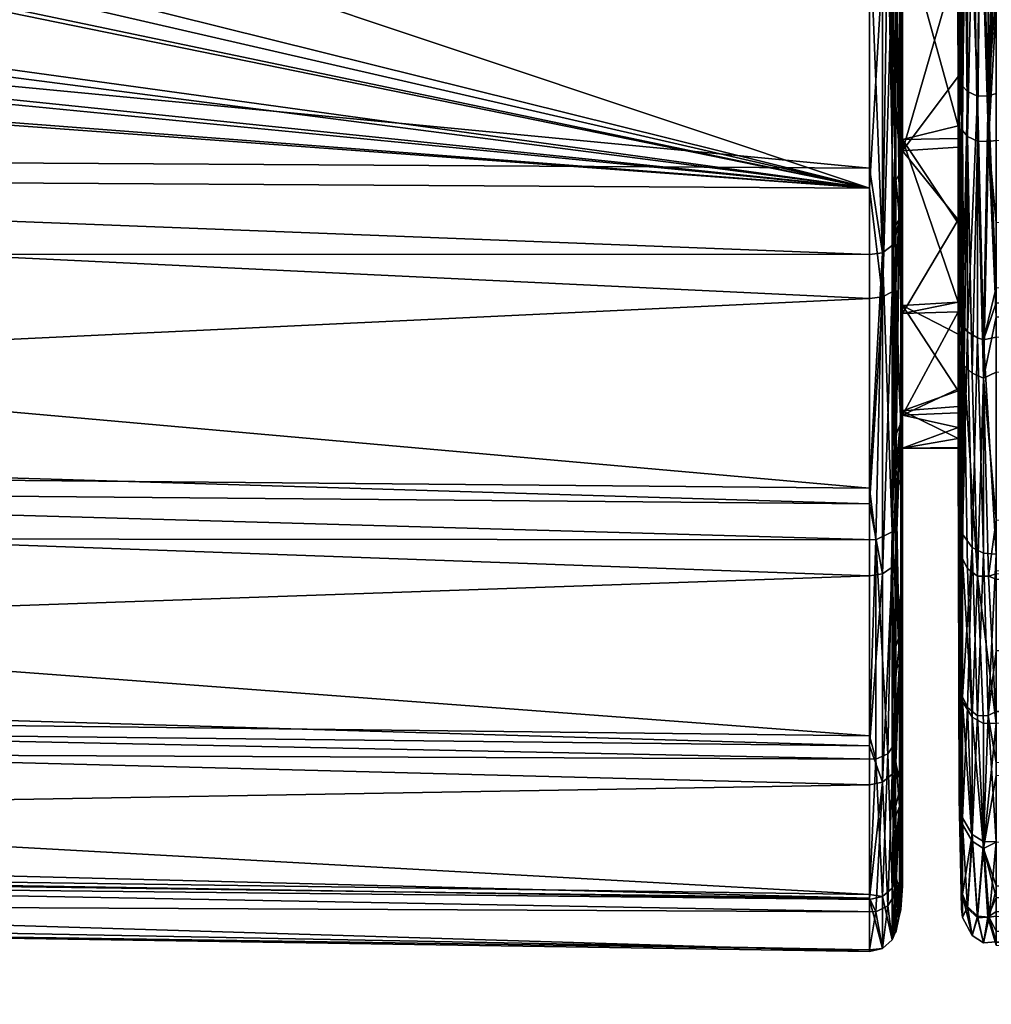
# Model space of a CAD drawing. Extents: x -0.171 to 0.171, y -0.185 to 0.
# Tile 13 of 256: x -0.144 to -0.13, y -0.103 to -0.088. Entities that reach past the tile are written whole.
import ezdxf

# ---------------------------------------------------------------- set-up
doc = ezdxf.new("R2010")
doc.units = 0
doc.layers.add('mesh', color=7, linetype='CONTINUOUS')

msp = doc.modelspace()

# ---------------------------------------------------------------- meshes
at = {"layer": 'mesh'}
mesh = msp.add_polyface(dxfattribs=at)
corners = [(-0.129448, -0.087953, 0.060617), (-0.129448, -0.089531, 0.059782), (-0.129569, -0.089566, 0.059847), (-0.12956, -0.090242, 0.019715), (-0.129448, -0.086354, 0.017948), (-0.129569, -0.086349, 0.017963), (-0.129682, -0.086336, 0.018005), (-0.129725, -0.090238, 0.019717), (-0.129791, -0.086312, 0.018078), (-0.129725, -0.093146, 0.057614), (-0.129725, -0.089571, 0.059854), (-0.129635, -0.093175, 0.057651), (-0.129682, -0.085673, 0.061419), (-0.129569, -0.085685, 0.061461), (-0.129635, -0.093739, 0.022013), (-0.129448, -0.092833, 0.021455), (-0.129806, -0.093667, 0.022101), (-0.129725, -0.096666, 0.024944), (-0.129448, -0.092402, 0.058262), (-0.129448, -0.085689, 0.061475), (-0.129871, -0.085624, 0.061249), (-0.129872, -0.090168, 0.019845), (-0.129872, -0.093058, 0.057498), (-0.129548, -0.082549, 0.062086), (-0.129808, -0.082535, 0.061996), (-0.129681, -0.07938, 0.06236), (-0.129568, -0.079382, 0.062404), (-0.12987, -0.079373, 0.06219), (-0.129674, -0.073672, 0.062455), (-0.129448, -0.079398, 0.016825), (-0.129621, -0.074205, 0.016627), (-0.129633, -0.079395, 0.016866), (-0.129742, -0.074203, 0.016697), (-0.129846, -0.079383, 0.01702), (-0.129636, -0.082881, 0.017216), (-0.129807, -0.082865, 0.017328), (-0.12945, -0.082886, 0.017183)]
mesh.append_faces([[corners[k] for k in face] for face in [(0, 1, 2, 2), (3, 4, 5, 5), (6, 3, 5, 5), (6, 7, 3, 3), (8, 7, 6, 6), (9, 10, 11, 11), (12, 13, 2, 2), (3, 14, 15, 15), (7, 14, 3, 3), (16, 14, 7, 7), (17, 14, 16, 16), (2, 18, 11, 11), (19, 2, 13, 13), (19, 0, 2, 2), (10, 2, 11, 11), (10, 12, 2, 2), (10, 20, 12, 12), (21, 16, 7, 7), (22, 10, 9, 9), (23, 13, 12, 12), (23, 19, 13, 13), (23, 12, 24, 24), (23, 25, 26, 26), (24, 25, 23, 23), (24, 27, 25, 25), (28, 26, 25, 25), (27, 28, 25, 25), (29, 30, 31, 31), (31, 32, 33, 33), (6, 34, 35, 35), (5, 34, 6, 6), (5, 36, 34, 34), (4, 36, 5, 5), (31, 35, 34, 34), (33, 35, 31, 31), (35, 8, 6, 6), (31, 34, 36, 36)]])
mesh = msp.add_polyface(dxfattribs=at)
corners = [(-0.044276, -0.093161, 0.0588), (-0.129448, -0.092626, 0.058062), (-0.129448, -0.092402, 0.058262), (-0.044276, -0.093452, 0.020632), (-0.129448, -0.092833, 0.021455), (-0.129448, -0.093652, 0.02212), (-0.129448, -0.09144, 0.020323), (-0.067517, -0.088586, 0.018018), (-0.129448, -0.088235, 0.018826), (-0.129448, -0.090226, 0.019756), (-0.104454, -0.087425, 0.017957), (-0.103714, -0.087457, 0.017957), (-0.129448, -0.093134, 0.057609), (-0.129569, -0.089566, 0.059847), (-0.129448, -0.089531, 0.059782), (-0.104177, -0.081803, 0.016657), (-0.129449, -0.083747, 0.01736), (-0.104346, -0.084991, 0.017233), (-0.12945, -0.083053, 0.017204), (-0.129449, -0.08037, 0.016907), (-0.12945, -0.08114, 0.016972), (-0.129448, -0.086354, 0.017948), (-0.12956, -0.090242, 0.019715), (-0.129635, -0.093739, 0.022013), (-0.129448, -0.095834, 0.023894), (-0.129635, -0.093175, 0.057651), (-0.129448, -0.085689, 0.061475), (-0.129448, -0.087439, 0.060889), (-0.129448, -0.087953, 0.060617), (-0.109155, -0.075697, 0.01607), (-0.129448, -0.079398, 0.016825), (-0.12945, -0.082886, 0.017183), (-0.129448, -0.083864, 0.061925), (-0.129448, -0.085046, 0.061633), (-0.129548, -0.082549, 0.062086), (-0.129448, -0.082548, 0.06207), (-0.129447, -0.080764, 0.062267), (-0.129447, -0.079383, 0.06242), (-0.129568, -0.079382, 0.062404), (-0.129431, -0.073673, 0.062522), (-0.129633, -0.079395, 0.016866)]
mesh.append_faces([[corners[k] for k in face] for face in [(0, 1, 2, 2), (3, 4, 5, 5), (3, 6, 4, 4), (7, 8, 9, 9), (10, 8, 11, 11), (0, 12, 1, 1), (13, 14, 2, 2), (15, 16, 17, 17), (15, 18, 16, 16), (15, 19, 20, 20), (10, 21, 8, 8), (22, 8, 21, 21), (22, 9, 8, 8), (6, 9, 22, 22), (22, 4, 6, 6), (23, 5, 4, 4), (23, 24, 5, 5), (25, 1, 12, 12), (25, 2, 1, 1), (26, 27, 28, 28), (29, 30, 15, 15), (17, 21, 10, 10), (17, 16, 21, 21), (31, 18, 15, 15), (15, 20, 31, 31), (30, 19, 15, 15), (26, 32, 33, 33), (34, 32, 26, 26), (34, 35, 32, 32), (36, 35, 34, 34), (34, 37, 36, 36), (34, 38, 37, 37), (39, 37, 38, 38), (16, 18, 31, 31), (21, 16, 31, 31), (30, 20, 19, 19), (30, 31, 20, 20), (40, 31, 30, 30)]])
mesh = msp.add_polyface(dxfattribs=at)
corners = [(-0.129995, -0.08658, 0.058913), (-0.130015, -0.087008, 0.052632), (-0.130016, -0.085743, 0.053309), (-0.129995, -0.089909, 0.057315), (-0.130014, -0.087624, 0.052302), (-0.130015, -0.087217, 0.026193), (-0.129996, -0.084902, 0.019801), (-0.130018, -0.084841, 0.025025), (-0.129996, -0.088381, 0.021122), (-0.130015, -0.087551, 0.026358), (-0.130835, -0.083554, 0.024607), (-0.130835, -0.09051, 0.020579), (-0.130835, -0.087231, 0.026164), (-0.130835, -0.086365, 0.018696), (-0.130835, -0.087137, 0.059569), (-0.130835, -0.083322, 0.05416), (-0.130835, -0.087024, 0.052661), (-0.130835, -0.084861, 0.060451), (-0.130934, -0.086571, 0.018078), (-0.130934, -0.08618, 0.017918), (-0.130943, -0.086309, 0.017931), (-0.130934, -0.082954, 0.017166), (-0.13088, -0.087357, 0.060151), (-0.130859, -0.086474, 0.018372), (-0.130859, -0.081959, 0.017376), (-0.130859, -0.090684, 0.020285), (-0.13132, -0.085163, 0.061233), (-0.131292, -0.081945, 0.061958), (-0.13132, -0.086949, 0.060831), (-0.131081, -0.081937, 0.06188), (-0.131051, -0.086916, 0.060737), (-0.130956, -0.086861, 0.060576), (-0.130934, -0.087358, 0.060383), (-0.130943, -0.08813, 0.060105), (-0.130943, -0.08439, 0.061293), (-0.130943, -0.089375, 0.059541), (-0.131131, -0.091887, 0.058356), (-0.130934, -0.087556, 0.01848), (-0.130987, -0.087624, 0.018307), (-0.130987, -0.082304, 0.016963), (-0.131131, -0.087671, 0.018187), (-0.13132, -0.085496, 0.017592), (-0.13132, -0.087687, 0.018145), (-0.131131, -0.08232, 0.016836), (-0.130934, -0.083746, 0.061401)]
mesh.append_faces([[corners[k] for k in face] for face in [(0, 1, 2, 2), (3, 1, 0, 0), (3, 4, 1, 1), (5, 6, 7, 7), (5, 8, 6, 6), (9, 8, 5, 5), (10, 11, 12, 12), (10, 13, 11, 11), (14, 15, 16, 16), (17, 15, 14, 14), (18, 19, 20, 20), (19, 21, 20, 20), (17, 14, 22, 22), (19, 18, 23, 23), (24, 19, 23, 23), (25, 13, 23, 23), (1, 16, 2, 2), (1, 4, 16, 16), (5, 12, 9, 9), (7, 12, 5, 5), (7, 10, 12, 12), (26, 27, 28, 28), (28, 29, 30, 30), (31, 32, 33, 33), (31, 30, 34, 34), (33, 30, 31, 31), (33, 35, 30, 30), (30, 36, 28, 28), (20, 37, 18, 18), (20, 38, 37, 37), (39, 38, 20, 20), (39, 40, 38, 38), (40, 41, 42, 42), (43, 41, 40, 40), (22, 31, 44, 44), (22, 32, 31, 31), (37, 23, 18, 18), (37, 25, 23, 23)]])
mesh = msp.add_polyface(dxfattribs=at)
corners = [(-0.129995, -0.094295, 0.025429), (-0.129959, -0.093386, 0.022434), (-0.129995, -0.091528, 0.023007), (-0.129959, -0.096305, 0.025257), (-0.129959, -0.089956, 0.020224), (-0.129996, -0.088381, 0.021122), (-0.129959, -0.09283, 0.021897), (-0.129995, -0.08658, 0.058913), (-0.129959, -0.089331, 0.059361), (-0.129995, -0.089909, 0.057315), (-0.129959, -0.092786, 0.057142), (-0.129995, -0.092898, 0.055153), (-0.129959, -0.090582, 0.058823), (-0.129959, -0.094981, 0.055469), (-0.129913, -0.086261, 0.018238), (-0.129948, -0.086227, 0.018343), (-0.129949, -0.088192, 0.019084), (-0.12992, -0.093559, 0.022233), (-0.129872, -0.090168, 0.019845), (-0.129949, -0.09008, 0.020006), (-0.129949, -0.096046, 0.054487), (-0.129949, -0.092946, 0.057352), (-0.129949, -0.089422, 0.059559), (-0.129948, -0.085574, 0.061077), (-0.129872, -0.089505, 0.059723), (-0.129872, -0.093058, 0.057498), (-0.129871, -0.085624, 0.061249), (-0.129791, -0.086312, 0.018078), (-0.129725, -0.090238, 0.019717), (-0.129806, -0.093667, 0.022101), (-0.129725, -0.096666, 0.024944), (-0.129725, -0.089571, 0.059854)]
mesh.append_faces([[corners[k] for k in face] for face in [(0, 1, 2, 2), (0, 3, 1, 1), (2, 4, 5, 5), (2, 6, 4, 4), (1, 6, 2, 2), (7, 8, 9, 9), (9, 10, 11, 11), (9, 12, 10, 10), (8, 12, 9, 9), (10, 13, 11, 11), (14, 15, 16, 16), (17, 18, 19, 19), (17, 6, 1, 1), (19, 6, 17, 17), (20, 13, 21, 21), (22, 8, 23, 23), (22, 12, 8, 8), (21, 12, 22, 22), (21, 10, 12, 12), (13, 10, 21, 21), (21, 24, 25, 25), (22, 24, 21, 21), (22, 26, 24, 24), (23, 26, 22, 22), (19, 4, 6, 6), (19, 16, 4, 4), (19, 14, 16, 16), (18, 14, 19, 19), (27, 14, 18, 18), (18, 28, 27, 27), (17, 29, 18, 18), (17, 30, 29, 29), (24, 31, 25, 25), (24, 26, 31, 31), (5, 16, 15, 15), (5, 4, 16, 16), (7, 23, 8, 8)]])
mesh = msp.add_polyface(dxfattribs=at)
corners = [(-0.13132, -0.091912, 0.058393), (-0.170419, -0.090397, 0.058611), (-0.13132, -0.090638, 0.059019), (-0.13132, -0.095367, 0.055481), (-0.170419, -0.091899, 0.057477), (-0.13132, -0.101449, 0.045222), (-0.170419, -0.100817, 0.04525), (-0.13132, -0.101376, 0.045401), (-0.13132, -0.102216, 0.039746), (-0.170419, -0.101028, 0.043737), (-0.13132, -0.102193, 0.039533), (-0.170419, -0.101616, 0.039526), (-0.13132, -0.099751, 0.029049), (-0.170419, -0.100421, 0.032593), (-0.13132, -0.101426, 0.033662), (-0.13132, -0.099176, 0.028194), (-0.170419, -0.098737, 0.028434), (-0.13132, -0.096665, 0.024461), (-0.170419, -0.098029, 0.027497), (-0.13132, -0.095597, 0.023496), (-0.170419, -0.095255, 0.023822), (-0.13132, -0.092563, 0.020753), (-0.170419, -0.094422, 0.023172), (-0.13132, -0.090932, 0.019881), (-0.170419, -0.090697, 0.020268), (-0.151539, -0.088959, 0.019026), (-0.153236, -0.089258, 0.019197), (-0.151145, -0.088887, 0.018986), (-0.15009, -0.088508, 0.018797), (-0.149853, -0.088372, 0.018738), (-0.148276, -0.087465, 0.018342), (-0.148169, -0.087404, 0.018315), (-0.147831, -0.08713, 0.01821), (-0.147547, -0.0869, 0.018122), (-0.146595, -0.08583, 0.01778), (-0.13132, -0.087687, 0.018145), (-0.170419, -0.086894, 0.06003), (-0.13132, -0.086949, 0.060831), (-0.131228, -0.096133, 0.054823), (-0.170419, -0.09501, 0.055129), (-0.13132, -0.09903, 0.050838), (-0.170419, -0.096094, 0.053738), (-0.131228, -0.099374, 0.050346), (-0.170419, -0.098564, 0.050571), (-0.170419, -0.099205, 0.049056), (-0.131228, -0.101629, 0.034249), (-0.170419, -0.101443, 0.038127), (-0.170419, -0.100907, 0.03379), (-0.153855, -0.08928, 0.019219), (-0.148505, -0.087594, 0.018315), (-0.147141, -0.086488, 0.01775), (-0.148524, -0.087627, 0.018192), (-0.148584, -0.087596, 0.018065), (-0.150063, -0.088486, 0.018676), (-0.150232, -0.088385, 0.018398), (-0.147296, -0.086367, 0.017538), (-0.148532, -0.087491, 0.017964)]
mesh.append_faces([[corners[k] for k in face] for face in [(0, 1, 2, 2), (3, 4, 0, 0), (5, 6, 7, 7), (8, 9, 5, 5), (10, 11, 8, 8), (12, 13, 14, 14), (15, 16, 12, 12), (17, 18, 15, 15), (19, 20, 17, 17), (21, 22, 19, 19), (23, 24, 21, 21), (23, 25, 26, 26), (23, 27, 25, 25), (28, 27, 23, 23), (23, 29, 28, 28), (23, 30, 29, 29), (31, 30, 23, 23), (23, 32, 31, 31), (23, 33, 32, 32), (34, 33, 23, 23), (23, 35, 34, 34), (2, 36, 37, 37), (38, 39, 3, 3), (40, 41, 38, 38), (42, 43, 40, 40), (7, 44, 42, 42), (45, 46, 10, 10), (14, 47, 45, 45), (26, 48, 23, 23), (30, 49, 29, 29), (49, 31, 32, 32), (49, 30, 31, 31), (50, 51, 49, 49), (50, 52, 51, 51), (51, 53, 49, 49), (52, 54, 51, 51), (55, 56, 52, 52)]])
mesh = msp.add_polyface(dxfattribs=at)
corners = [(-0.129995, -0.092898, 0.055153), (-0.130014, -0.087624, 0.052302), (-0.129995, -0.089909, 0.057315), (-0.130012, -0.09001, 0.050449), (-0.130015, -0.087551, 0.026358), (-0.129995, -0.091528, 0.023007), (-0.129996, -0.088381, 0.021122), (-0.130013, -0.089281, 0.027608), (-0.130835, -0.087231, 0.026164), (-0.130835, -0.094172, 0.023283), (-0.130835, -0.09038, 0.02862), (-0.130835, -0.087024, 0.052661), (-0.130835, -0.091062, 0.057627), (-0.130835, -0.089718, 0.058569), (-0.130835, -0.090211, 0.050254), (-0.130835, -0.094061, 0.055523), (-0.130835, -0.087137, 0.059569), (-0.130934, -0.090819, 0.020052), (-0.130934, -0.089703, 0.019357), (-0.130943, -0.090108, 0.01954), (-0.130934, -0.087358, 0.060383), (-0.130943, -0.089375, 0.059541), (-0.130943, -0.08813, 0.060105), (-0.130934, -0.090798, 0.058749), (-0.130943, -0.090591, 0.058898), (-0.13088, -0.09139, 0.058134), (-0.13088, -0.087357, 0.060151), (-0.130859, -0.090684, 0.020285), (-0.130835, -0.09051, 0.020579), (-0.130835, -0.086365, 0.018696), (-0.130012, -0.090199, 0.050243), (-0.130011, -0.091451, 0.048876), (-0.130012, -0.090327, 0.028673), (-0.130011, -0.091398, 0.029762), (-0.130934, -0.087556, 0.01848), (-0.130987, -0.087624, 0.018307), (-0.131051, -0.086916, 0.060737), (-0.13096, -0.091761, 0.058165), (-0.131131, -0.091887, 0.058356), (-0.13132, -0.086949, 0.060831), (-0.13132, -0.090638, 0.059019), (-0.131131, -0.092537, 0.02079), (-0.131131, -0.087671, 0.018187), (-0.13132, -0.090932, 0.019881), (-0.130987, -0.092463, 0.020895), (-0.13132, -0.087687, 0.018145)]
mesh.append_faces([[corners[k] for k in face] for face in [(0, 1, 2, 2), (0, 3, 1, 1), (4, 5, 6, 6), (7, 5, 4, 4), (8, 9, 10, 10), (11, 12, 13, 13), (14, 15, 11, 11), (16, 11, 13, 13), (17, 18, 19, 19), (20, 21, 22, 22), (21, 23, 24, 24), (20, 23, 21, 21), (25, 20, 26, 26), (25, 23, 20, 20), (26, 13, 25, 25), (26, 16, 13, 13), (18, 17, 27, 27), (27, 28, 29, 29), (3, 30, 14, 14), (11, 3, 14, 14), (11, 1, 3, 3), (30, 31, 14, 14), (10, 32, 7, 7), (10, 33, 32, 32), (4, 10, 7, 7), (4, 8, 10, 10), (34, 19, 18, 18), (35, 19, 34, 34), (36, 37, 38, 38), (36, 24, 37, 37), (21, 24, 36, 36), (39, 38, 40, 40), (41, 42, 43, 43), (41, 35, 42, 42), (44, 19, 35, 35), (42, 45, 43, 43), (18, 27, 34, 34)]])
mesh = msp.add_polyface(dxfattribs=at)
corners = [(-0.13132, -0.090638, 0.059019), (-0.170419, -0.090397, 0.058611), (-0.170419, -0.086894, 0.06003), (-0.170419, -0.090697, 0.020268), (-0.157646, -0.088501, 0.018921), (-0.157871, -0.088372, 0.018872), (-0.154541, -0.089255, 0.019218), (-0.155889, -0.089034, 0.019085), (-0.156176, -0.088958, 0.019105), (-0.156581, -0.088884, 0.019077), (-0.151539, -0.088959, 0.019026), (-0.151145, -0.088887, 0.018986), (-0.15009, -0.088508, 0.018797), (-0.151826, -0.089016, 0.019008), (-0.15226, -0.089145, 0.01908), (-0.157634, -0.088497, 0.018806), (-0.15583, -0.088937, 0.018776), (-0.154048, -0.089231, 0.018987), (-0.155609, -0.089008, 0.018809), (-0.155868, -0.089034, 0.01893), (-0.157574, -0.088451, 0.018599), (-0.150605, -0.088581, 0.018493), (-0.151895, -0.088897, 0.01869), (-0.151858, -0.089003, 0.018784), (-0.152765, -0.089111, 0.018822), (-0.150063, -0.088486, 0.018676), (-0.153671, -0.089217, 0.018957), (-0.150118, -0.088481, 0.018551), (-0.150232, -0.088385, 0.018398), (-0.153659, -0.089278, 0.019192), (-0.154035, -0.08864, 0.018199), (-0.153859, -0.089218, 0.018963), (-0.154025, -0.088105, 0.017503), (-0.153885, -0.088105, 0.017501), (-0.156032, -0.087838, 0.017427), (-0.151719, -0.087851, 0.017356), (-0.153502, -0.088102, 0.017492)]
mesh.append_faces([[corners[k] for k in face] for face in [(0, 1, 2, 2), (3, 4, 5, 5), (6, 7, 8, 8), (9, 8, 4, 4), (10, 11, 12, 12), (10, 13, 14, 14), (15, 8, 7, 7), (15, 4, 8, 8), (5, 4, 15, 15), (16, 17, 18, 18), (19, 17, 16, 16), (7, 17, 19, 19), (20, 19, 16, 16), (20, 7, 19, 19), (15, 7, 20, 20), (21, 22, 23, 23), (24, 23, 22, 22), (10, 12, 25, 25), (26, 23, 24, 24), (25, 13, 10, 10), (25, 23, 13, 13), (27, 23, 25, 25), (28, 23, 27, 27), (28, 21, 23, 23), (29, 13, 23, 23), (29, 14, 13, 13), (30, 17, 31, 31), (26, 30, 31, 31), (26, 32, 30, 30), (33, 32, 26, 26), (34, 20, 16, 16), (16, 30, 32, 32), (18, 30, 16, 16), (18, 17, 30, 30), (35, 22, 21, 21), (35, 24, 22, 22), (36, 26, 24, 24)]])
mesh = msp.add_polyface(dxfattribs=at)
corners = [(-0.129995, -0.092898, 0.055153), (-0.130012, -0.090199, 0.050243), (-0.130012, -0.09001, 0.050449), (-0.129995, -0.095442, 0.052499), (-0.130011, -0.091451, 0.048876), (-0.13001, -0.092615, 0.047072), (-0.129995, -0.094295, 0.025429), (-0.130011, -0.091398, 0.029762), (-0.13001, -0.092616, 0.031514), (-0.130012, -0.090327, 0.028673), (-0.129995, -0.091528, 0.023007), (-0.130013, -0.089281, 0.027608), (-0.130835, -0.087231, 0.026164), (-0.130835, -0.09051, 0.020579), (-0.130835, -0.094172, 0.023283), (-0.130835, -0.092667, 0.047105), (-0.130835, -0.095413, 0.054193), (-0.130835, -0.090211, 0.050254), (-0.130835, -0.087024, 0.052661), (-0.130835, -0.094061, 0.055523), (-0.130835, -0.091062, 0.057627), (-0.130835, -0.094666, 0.054928), (-0.130934, -0.091473, 0.058272), (-0.130934, -0.090798, 0.058749), (-0.13088, -0.09139, 0.058134), (-0.130835, -0.089718, 0.058569), (-0.130859, -0.094403, 0.023031), (-0.130859, -0.090684, 0.020285), (-0.13001, -0.093089, 0.046338), (-0.130835, -0.092787, 0.031808), (-0.130835, -0.09038, 0.02862), (-0.13001, -0.09276, 0.03182), (-0.13096, -0.091761, 0.058165), (-0.130943, -0.090591, 0.058898), (-0.130934, -0.092378, 0.021021), (-0.130943, -0.09352, 0.021792), (-0.130934, -0.092888, 0.021338), (-0.130987, -0.092463, 0.020895), (-0.130987, -0.096013, 0.054712), (-0.131131, -0.091887, 0.058356), (-0.13132, -0.091912, 0.058393), (-0.13132, -0.090638, 0.059019), (-0.13132, -0.095367, 0.055481), (-0.13132, -0.090932, 0.019881), (-0.13132, -0.092563, 0.020753), (-0.131131, -0.092537, 0.02079), (-0.130987, -0.087624, 0.018307), (-0.130943, -0.090108, 0.01954), (-0.130934, -0.090819, 0.020052), (-0.130934, -0.093955, 0.056522), (-0.130934, -0.095097, 0.055374)]
mesh.append_faces([[corners[k] for k in face] for face in [(0, 1, 2, 2), (3, 1, 0, 0), (3, 4, 1, 1), (3, 5, 4, 4), (6, 7, 8, 8), (6, 9, 7, 7), (10, 9, 6, 6), (11, 9, 10, 10), (12, 13, 14, 14), (15, 16, 17, 17), (18, 19, 20, 20), (16, 21, 17, 17), (22, 23, 24, 24), (24, 20, 19, 19), (24, 25, 20, 20), (26, 13, 27, 27), (26, 14, 13, 13), (15, 5, 28, 28), (17, 5, 15, 15), (17, 4, 5, 5), (29, 7, 30, 30), (29, 8, 7, 7), (31, 8, 29, 29), (32, 23, 22, 22), (32, 33, 23, 23), (34, 35, 36, 36), (37, 35, 34, 34), (32, 38, 39, 39), (39, 40, 41, 41), (39, 42, 40, 40), (43, 44, 45, 45), (37, 46, 45, 45), (34, 47, 37, 37), (34, 48, 47, 47), (24, 32, 22, 22), (24, 49, 32, 32), (50, 49, 24, 24), (27, 48, 34, 34)]])
mesh = msp.add_polyface(dxfattribs=at)
corners = [(-0.13132, -0.091912, 0.058393), (-0.170419, -0.091899, 0.057477), (-0.170419, -0.090397, 0.058611), (-0.13132, -0.095367, 0.055481), (-0.170419, -0.09501, 0.055129), (-0.13132, -0.09903, 0.050838), (-0.170419, -0.098564, 0.050571), (-0.170419, -0.096094, 0.053738), (-0.13132, -0.101376, 0.045401), (-0.170419, -0.100817, 0.04525), (-0.170419, -0.099205, 0.049056), (-0.13132, -0.101449, 0.045222), (-0.170419, -0.101028, 0.043737), (-0.13132, -0.102216, 0.039746), (-0.170419, -0.101616, 0.039526), (-0.13132, -0.102193, 0.039533), (-0.170419, -0.101443, 0.038127), (-0.13132, -0.101426, 0.033662), (-0.170419, -0.100421, 0.032593), (-0.170419, -0.100907, 0.03379), (-0.13132, -0.099751, 0.029049), (-0.170419, -0.098737, 0.028434), (-0.13132, -0.099176, 0.028194), (-0.170419, -0.098029, 0.027497), (-0.13132, -0.096665, 0.024461), (-0.170419, -0.095255, 0.023822), (-0.13132, -0.095597, 0.023496), (-0.170419, -0.094422, 0.023172), (-0.13132, -0.092563, 0.020753), (-0.170419, -0.090697, 0.020268), (-0.156581, -0.088884, 0.019077), (-0.157646, -0.088501, 0.018921), (-0.154541, -0.089255, 0.019218), (-0.156176, -0.088958, 0.019105), (-0.153855, -0.08928, 0.019219), (-0.131228, -0.096133, 0.054823), (-0.131228, -0.099374, 0.050346), (-0.131228, -0.101629, 0.034249), (-0.13132, -0.090932, 0.019881), (-0.154051, -0.089278, 0.019199), (-0.153236, -0.089258, 0.019197), (-0.153659, -0.089278, 0.019192), (-0.151539, -0.088959, 0.019026), (-0.15226, -0.089145, 0.01908), (-0.153856, -0.089274, 0.019117), (-0.153671, -0.089217, 0.018957), (-0.153859, -0.089218, 0.018963), (-0.153664, -0.089267, 0.019084), (-0.15405, -0.089267, 0.019091), (-0.154048, -0.089231, 0.018987), (-0.155889, -0.089034, 0.019085), (-0.151858, -0.089003, 0.018784)]
mesh.append_faces([[corners[k] for k in face] for face in [(0, 1, 2, 2), (3, 4, 1, 1), (5, 6, 7, 7), (8, 9, 10, 10), (11, 12, 9, 9), (13, 14, 12, 12), (15, 16, 14, 14), (17, 18, 19, 19), (20, 21, 18, 18), (22, 23, 21, 21), (24, 25, 23, 23), (26, 27, 25, 25), (28, 29, 27, 27), (29, 30, 31, 31), (29, 32, 33, 33), (34, 32, 29, 29), (35, 7, 4, 4), (36, 10, 6, 6), (37, 19, 16, 16), (38, 34, 29, 29), (34, 39, 32, 32), (40, 41, 34, 34), (42, 43, 40, 40), (44, 45, 46, 46), (41, 44, 34, 34), (44, 47, 45, 45), (44, 41, 47, 47), (44, 39, 34, 34), (44, 48, 39, 39), (46, 48, 44, 44), (46, 49, 48, 48), (39, 50, 32, 32), (48, 50, 39, 39), (50, 48, 49, 49), (47, 51, 45, 45), (41, 51, 47, 47), (40, 43, 41, 41)]])
mesh = msp.add_polyface(dxfattribs=at)
corners = [(-0.129995, -0.097466, 0.049433), (-0.13001, -0.093089, 0.046338), (-0.13001, -0.092615, 0.047072), (-0.129995, -0.098931, 0.046029), (-0.130009, -0.093929, 0.044376), (-0.129995, -0.09833, 0.031572), (-0.13001, -0.09276, 0.03182), (-0.13001, -0.0939, 0.034248), (-0.129995, -0.096584, 0.028314), (-0.13001, -0.092616, 0.031514), (-0.130835, -0.09038, 0.02862), (-0.130835, -0.097192, 0.026689), (-0.130835, -0.092787, 0.031808), (-0.130835, -0.094172, 0.023283), (-0.130835, -0.090211, 0.050254), (-0.130835, -0.094666, 0.054928), (-0.130835, -0.094061, 0.055523), (-0.130943, -0.09352, 0.021792), (-0.130943, -0.094555, 0.022672), (-0.130934, -0.092888, 0.021338), (-0.130943, -0.095535, 0.023614), (-0.130934, -0.094585, 0.022836), (-0.130859, -0.094403, 0.023031), (-0.130934, -0.095687, 0.023808), (-0.130835, -0.094224, 0.043428), (-0.130835, -0.092667, 0.047105), (-0.130835, -0.094776, 0.039472), (-0.130009, -0.094766, 0.039472), (-0.130009, -0.094777, 0.03931), (-0.130009, -0.094634, 0.041439), (-0.130009, -0.09416, 0.043412), (-0.130009, -0.09447, 0.036305), (-0.130835, -0.094286, 0.035509), (-0.130009, -0.094252, 0.035518), (-0.130934, -0.095881, 0.054586), (-0.130934, -0.093955, 0.056522), (-0.130934, -0.095097, 0.055374), (-0.130987, -0.092463, 0.020895), (-0.13096, -0.091761, 0.058165), (-0.130987, -0.096013, 0.054712), (-0.131131, -0.092537, 0.02079), (-0.131131, -0.096631, 0.02449), (-0.131228, -0.096133, 0.054823), (-0.131131, -0.091887, 0.058356), (-0.13132, -0.095367, 0.055481), (-0.13132, -0.092563, 0.020753), (-0.13132, -0.095597, 0.023496), (-0.13088, -0.09139, 0.058134), (-0.130934, -0.092378, 0.021021), (-0.130859, -0.090684, 0.020285)]
mesh.append_faces([[corners[k] for k in face] for face in [(0, 1, 2, 2), (3, 4, 1, 1), (5, 6, 7, 7), (8, 9, 6, 6), (10, 11, 12, 12), (10, 13, 11, 11), (14, 15, 16, 16), (17, 18, 19, 19), (20, 19, 18, 18), (21, 19, 20, 20), (22, 19, 21, 21), (21, 23, 22, 22), (4, 24, 25, 25), (25, 1, 4, 4), (26, 27, 28, 28), (26, 29, 27, 27), (24, 29, 26, 26), (24, 30, 29, 29), (4, 30, 24, 24), (31, 26, 28, 28), (31, 32, 26, 26), (33, 32, 31, 31), (32, 6, 12, 12), (32, 7, 6, 6), (33, 7, 32, 32), (34, 35, 36, 36), (37, 18, 17, 17), (20, 18, 37, 37), (38, 35, 39, 39), (40, 41, 37, 37), (39, 42, 43, 43), (42, 44, 43, 43), (40, 45, 46, 46), (36, 47, 16, 16), (16, 15, 36, 36), (22, 48, 19, 19), (49, 48, 22, 22)]])
mesh = msp.add_polyface(dxfattribs=at)
corners = [(-0.129995, -0.098931, 0.046029), (-0.13001, -0.093089, 0.046338), (-0.129995, -0.097466, 0.049433), (-0.130009, -0.09416, 0.043412), (-0.130009, -0.093929, 0.044376), (-0.129995, -0.099777, 0.042391), (-0.130009, -0.094634, 0.041439), (-0.130009, -0.094766, 0.039472), (-0.129995, -0.099905, 0.039623), (-0.130009, -0.094777, 0.03931), (-0.129995, -0.099948, 0.038692), (-0.130009, -0.09447, 0.036305), (-0.129995, -0.09946, 0.03507), (-0.130009, -0.094252, 0.035518), (-0.129995, -0.09833, 0.031572), (-0.13001, -0.0939, 0.034248), (-0.129995, -0.096584, 0.028314), (-0.13001, -0.09276, 0.03182), (-0.129995, -0.094295, 0.025429), (-0.13001, -0.092616, 0.031514), (-0.130835, -0.092667, 0.047105), (-0.130835, -0.094224, 0.043428), (-0.130835, -0.099505, 0.047516), (-0.130835, -0.094776, 0.039472), (-0.130835, -0.100724, 0.043485), (-0.130835, -0.094286, 0.035509), (-0.130835, -0.101253, 0.039519), (-0.130835, -0.092787, 0.031808), (-0.130835, -0.100811, 0.034988), (-0.130835, -0.097192, 0.026689), (-0.130835, -0.099438, 0.030648), (-0.130835, -0.09743, 0.051375), (-0.130835, -0.095413, 0.054193), (-0.130835, -0.098665, 0.049648), (-0.130943, -0.095535, 0.023614), (-0.130934, -0.095687, 0.023808), (-0.130934, -0.094585, 0.022836), (-0.13088, -0.097954, 0.051734), (-0.130859, -0.097471, 0.026491), (-0.130835, -0.094172, 0.023283), (-0.130859, -0.094403, 0.023031), (-0.130987, -0.096013, 0.054712), (-0.130934, -0.093955, 0.056522), (-0.130934, -0.095881, 0.054586), (-0.130987, -0.096534, 0.024574), (-0.130943, -0.098119, 0.026781), (-0.130934, -0.096395, 0.024691), (-0.130987, -0.092463, 0.020895), (-0.131131, -0.096631, 0.02449), (-0.130943, -0.096863, 0.053611), (-0.130934, -0.096723, 0.053739), (-0.131051, -0.099295, 0.050303), (-0.131228, -0.096133, 0.054823), (-0.13132, -0.095597, 0.023496), (-0.13132, -0.096665, 0.024461), (-0.131131, -0.092537, 0.02079), (-0.130934, -0.095097, 0.055374), (-0.130835, -0.094666, 0.054928)]
mesh.append_faces([[corners[k] for k in face] for face in [(0, 1, 2, 2), (0, 3, 4, 4), (5, 6, 3, 3), (5, 7, 6, 6), (8, 9, 7, 7), (10, 11, 9, 9), (12, 13, 11, 11), (14, 15, 13, 13), (16, 17, 14, 14), (18, 19, 16, 16), (20, 21, 22, 22), (23, 24, 21, 21), (25, 26, 23, 23), (27, 28, 25, 25), (29, 30, 27, 27), (20, 31, 32, 32), (33, 31, 20, 20), (34, 35, 36, 36), (37, 32, 31, 31), (38, 39, 40, 40), (38, 29, 39, 39), (41, 42, 43, 43), (44, 45, 46, 46), (34, 46, 35, 35), (34, 44, 46, 46), (47, 44, 34, 34), (47, 48, 44, 44), (49, 43, 50, 50), (49, 41, 43, 43), (51, 52, 41, 41), (48, 53, 54, 54), (55, 53, 48, 48), (37, 43, 56, 56), (37, 50, 43, 43), (56, 32, 37, 37), (56, 57, 32, 32), (40, 46, 38, 38), (40, 35, 46, 46)]])
mesh = msp.add_polyface(dxfattribs=at)
corners = [(-0.130835, -0.092667, 0.047105), (-0.130835, -0.099505, 0.047516), (-0.130835, -0.098665, 0.049648), (-0.130835, -0.094224, 0.043428), (-0.130835, -0.100535, 0.044897), (-0.130835, -0.100724, 0.043485), (-0.130835, -0.094776, 0.039472), (-0.130835, -0.101253, 0.039519), (-0.130835, -0.094286, 0.035509), (-0.130835, -0.100811, 0.034988), (-0.130835, -0.092787, 0.031808), (-0.130835, -0.099438, 0.030648), (-0.130943, -0.098119, 0.026781), (-0.130934, -0.098166, 0.026898), (-0.130934, -0.097707, 0.026326), (-0.130943, -0.096863, 0.053611), (-0.130934, -0.096723, 0.053739), (-0.130934, -0.098064, 0.051806), (-0.130934, -0.098995, 0.050463), (-0.130943, -0.097703, 0.05252), (-0.13088, -0.097954, 0.051734), (-0.13088, -0.100074, 0.047747), (-0.130835, -0.09743, 0.051375), (-0.130859, -0.097471, 0.026491), (-0.130934, -0.09943, 0.029215), (-0.130859, -0.099752, 0.030512), (-0.130835, -0.097192, 0.026689), (-0.130952, -0.099148, 0.050222), (-0.130934, -0.096395, 0.024691), (-0.130987, -0.096013, 0.054712), (-0.131051, -0.099295, 0.050303), (-0.131228, -0.099374, 0.050346), (-0.131228, -0.096133, 0.054823), (-0.13132, -0.09903, 0.050838), (-0.131131, -0.099711, 0.029069), (-0.131131, -0.096631, 0.02449), (-0.13132, -0.099176, 0.028194), (-0.130987, -0.096534, 0.024574), (-0.130987, -0.099597, 0.029128), (-0.13132, -0.096665, 0.024461)]
mesh.append_faces([[corners[k] for k in face] for face in [(0, 1, 2, 2), (3, 4, 1, 1), (3, 5, 4, 4), (6, 7, 5, 5), (8, 9, 7, 7), (10, 11, 9, 9), (12, 13, 14, 14), (15, 16, 17, 17), (18, 15, 17, 17), (18, 19, 15, 15), (18, 17, 20, 20), (17, 16, 20, 20), (2, 21, 20, 20), (2, 1, 21, 21), (20, 22, 2, 2), (23, 24, 25, 25), (23, 13, 24, 24), (14, 13, 23, 23), (25, 26, 23, 23), (25, 11, 26, 26), (27, 15, 19, 19), (27, 19, 18, 18), (28, 12, 14, 14), (27, 29, 15, 15), (30, 29, 27, 27), (31, 32, 30, 30), (31, 33, 32, 32), (34, 35, 36, 36), (34, 37, 35, 35), (38, 37, 34, 34), (38, 12, 37, 37), (38, 13, 12, 12), (24, 13, 38, 38), (35, 39, 36, 36), (20, 27, 18, 18), (20, 21, 27, 27), (28, 14, 23, 23)]])
mesh = msp.add_polyface(dxfattribs=at)
corners = [(-0.129995, -0.09833, 0.031572), (-0.129959, -0.09833, 0.02822), (-0.129995, -0.096584, 0.028314), (-0.129959, -0.096664, 0.025605), (-0.129995, -0.094295, 0.025429), (-0.129959, -0.097704, 0.027003), (-0.129959, -0.096305, 0.025257), (-0.129995, -0.097466, 0.049433), (-0.129959, -0.100052, 0.047474), (-0.129995, -0.098931, 0.046029), (-0.129959, -0.098296, 0.051301), (-0.129995, -0.095442, 0.052499), (-0.129959, -0.095875, 0.054344), (-0.129995, -0.092898, 0.055153), (-0.129959, -0.094981, 0.055469), (-0.13001, -0.092615, 0.047072), (-0.129995, -0.099777, 0.042391), (-0.130009, -0.09416, 0.043412), (-0.129995, -0.099905, 0.039623), (-0.130009, -0.094766, 0.039472), (-0.129995, -0.099948, 0.038692), (-0.130009, -0.094777, 0.03931), (-0.129995, -0.09946, 0.03507), (-0.130009, -0.09447, 0.036305), (-0.130009, -0.094252, 0.035518), (-0.129949, -0.096414, 0.025158), (-0.129959, -0.093386, 0.022434), (-0.12992, -0.093559, 0.022233), (-0.129949, -0.098523, 0.028114), (-0.129949, -0.100339, 0.031931), (-0.129949, -0.098452, 0.051223), (-0.129949, -0.096046, 0.054487), (-0.129872, -0.096555, 0.025039), (-0.129806, -0.09875, 0.027978), (-0.129806, -0.096243, 0.054663), (-0.129872, -0.098609, 0.051319), (-0.129872, -0.093058, 0.057498), (-0.129949, -0.092946, 0.057352), (-0.129725, -0.096666, 0.024944)]
mesh.append_faces([[corners[k] for k in face] for face in [(0, 1, 2, 2), (2, 3, 4, 4), (2, 5, 3, 3), (1, 5, 2, 2), (3, 6, 4, 4), (7, 8, 9, 9), (7, 10, 8, 8), (11, 10, 7, 7), (11, 12, 10, 10), (13, 12, 11, 11), (13, 14, 12, 12), (7, 15, 11, 11), (16, 17, 9, 9), (18, 19, 16, 16), (20, 21, 18, 18), (22, 23, 20, 20), (0, 24, 22, 22), (25, 6, 3, 3), (25, 26, 6, 6), (27, 26, 25, 25), (5, 25, 3, 3), (5, 28, 25, 25), (1, 28, 5, 5), (1, 29, 28, 28), (30, 10, 31, 31), (30, 8, 10, 10), (31, 12, 14, 14), (10, 12, 31, 31), (25, 32, 27, 27), (25, 33, 32, 32), (28, 33, 25, 25), (30, 34, 35, 35), (31, 34, 30, 30), (31, 36, 34, 34), (37, 36, 31, 31), (32, 38, 27, 27), (0, 29, 1, 1)]])
mesh = msp.add_polyface(dxfattribs=at)
corners = [(-0.129635, -0.100693, 0.031801), (-0.129725, -0.101719, 0.035819), (-0.129571, -0.101708, 0.03582), (-0.129806, -0.100587, 0.03184), (-0.129806, -0.09875, 0.027978), (-0.129635, -0.098847, 0.02792), (-0.129725, -0.096666, 0.024944), (-0.129551, -0.101711, 0.043538), (-0.129448, -0.102072, 0.039953), (-0.129635, -0.102091, 0.039956), (-0.129806, -0.100486, 0.047647), (-0.129635, -0.100592, 0.047687), (-0.129725, -0.101694, 0.043538), (-0.129725, -0.098734, 0.051394), (-0.129806, -0.096243, 0.054663), (-0.129635, -0.096327, 0.054738), (-0.129725, -0.093146, 0.057614), (-0.129567, -0.098728, 0.051394), (-0.129635, -0.093175, 0.057651), (-0.12956, -0.096667, 0.02494), (-0.129448, -0.095834, 0.023894), (-0.129635, -0.093739, 0.022013), (-0.129448, -0.098841, 0.027928), (-0.129448, -0.10142, 0.034499), (-0.129448, -0.100594, 0.047692), (-0.129806, -0.101978, 0.039954), (-0.129448, -0.096344, 0.05475), (-0.129872, -0.096555, 0.025039), (-0.129872, -0.101575, 0.035843), (-0.129872, -0.10155, 0.043513), (-0.129872, -0.098609, 0.051319), (-0.129872, -0.093058, 0.057498)]
mesh.append_faces([[corners[k] for k in face] for face in [(0, 1, 2, 2), (0, 3, 1, 1), (4, 3, 0, 0), (4, 5, 6, 6), (0, 5, 4, 4), (7, 8, 9, 9), (10, 11, 12, 12), (10, 13, 11, 11), (14, 15, 13, 13), (14, 16, 15, 15), (13, 17, 11, 11), (13, 15, 17, 17), (16, 18, 15, 15), (19, 20, 21, 21), (6, 19, 21, 21), (22, 19, 6, 6), (22, 5, 0, 0), (6, 5, 22, 22), (9, 2, 1, 1), (8, 2, 9, 9), (2, 23, 0, 0), (24, 11, 17, 17), (7, 11, 24, 24), (7, 12, 11, 11), (9, 12, 7, 7), (9, 25, 12, 12), (1, 25, 9, 9), (15, 26, 17, 17), (15, 18, 26, 26), (27, 4, 6, 6), (28, 1, 3, 3), (28, 25, 1, 1), (29, 12, 25, 25), (29, 10, 12, 12), (30, 13, 10, 10), (30, 14, 13, 13), (31, 16, 14, 14)]])
mesh = msp.add_polyface(dxfattribs=at)
corners = [(-0.044276, -0.10239, 0.034283), (-0.129448, -0.10142, 0.034499), (-0.129448, -0.101627, 0.035832), (-0.044276, -0.097483, 0.024434), (-0.129448, -0.093652, 0.02212), (-0.129448, -0.095834, 0.023894), (-0.129448, -0.096631, 0.024963), (-0.129448, -0.096711, 0.025071), (-0.129448, -0.101245, 0.033373), (-0.129448, -0.1006, 0.031843), (-0.044276, -0.100518, 0.029069), (-0.129448, -0.099617, 0.029509), (-0.044276, -0.102997, 0.03979), (-0.129448, -0.102124, 0.039041), (-0.044276, -0.102306, 0.045287), (-0.129448, -0.101915, 0.042693), (-0.129448, -0.101694, 0.04353), (-0.044276, -0.097249, 0.055061), (-0.129448, -0.097771, 0.053004), (-0.129448, -0.096585, 0.054488), (-0.129448, -0.098669, 0.051363), (-0.044276, -0.100354, 0.050472), (-0.129448, -0.099422, 0.049985), (-0.12956, -0.096667, 0.02494), (-0.129571, -0.101708, 0.03582), (-0.129448, -0.098841, 0.027928), (-0.129448, -0.102072, 0.039953), (-0.129448, -0.102082, 0.039781), (-0.129635, -0.100693, 0.031801), (-0.129448, -0.099092, 0.028265), (-0.129551, -0.101711, 0.043538), (-0.129448, -0.101296, 0.045035), (-0.129448, -0.100594, 0.047692), (-0.129567, -0.098728, 0.051394), (-0.129448, -0.100516, 0.047986), (-0.129448, -0.096344, 0.05475), (-0.129448, -0.096454, 0.054652), (-0.129635, -0.093175, 0.057651), (-0.129448, -0.093134, 0.057609)]
mesh.append_faces([[corners[k] for k in face] for face in [(0, 1, 2, 2), (3, 4, 5, 5), (3, 6, 7, 7), (0, 8, 1, 1), (0, 9, 8, 8), (10, 11, 9, 9), (12, 2, 13, 13), (14, 15, 16, 16), (17, 18, 19, 19), (17, 20, 18, 18), (21, 22, 20, 20), (23, 6, 5, 5), (7, 6, 23, 23), (24, 2, 1, 1), (13, 2, 24, 24), (3, 7, 25, 25), (14, 26, 15, 15), (12, 27, 26, 26), (25, 7, 23, 23), (28, 9, 11, 11), (25, 11, 29, 29), (25, 28, 11, 11), (26, 13, 24, 24), (27, 13, 26, 26), (28, 8, 9, 9), (28, 1, 8, 8), (30, 15, 26, 26), (30, 16, 15, 15), (31, 16, 30, 30), (32, 31, 30, 30), (33, 20, 22, 22), (32, 22, 34, 34), (32, 33, 22, 22), (35, 19, 18, 18), (35, 36, 19, 19), (37, 38, 35, 35), (33, 18, 20, 20), (33, 35, 18, 18)]])
mesh = msp.add_polyface(dxfattribs=at)
corners = [(-0.129995, -0.099948, 0.038692), (-0.129995, -0.099905, 0.039623), (-0.129959, -0.101551, 0.039623), (-0.129959, -0.10119, 0.035916), (-0.129995, -0.09946, 0.03507), (-0.129959, -0.101483, 0.037152), (-0.129959, -0.10156, 0.039951), (-0.129959, -0.101586, 0.040882), (-0.129995, -0.099777, 0.042391), (-0.129959, -0.101106, 0.043432), (-0.129995, -0.098931, 0.046029), (-0.129959, -0.100549, 0.046389), (-0.129959, -0.100052, 0.047474), (-0.129949, -0.101393, 0.035874), (-0.129949, -0.100339, 0.031931), (-0.129949, -0.101714, 0.03995), (-0.129949, -0.101369, 0.043481), (-0.129949, -0.100239, 0.047553), (-0.129949, -0.098452, 0.051223), (-0.129949, -0.098523, 0.028114), (-0.129806, -0.100587, 0.03184), (-0.129806, -0.09875, 0.027978), (-0.129872, -0.101575, 0.035843), (-0.129806, -0.101978, 0.039954), (-0.129872, -0.10155, 0.043513), (-0.129806, -0.100486, 0.047647), (-0.129872, -0.098609, 0.051319), (-0.129995, -0.09833, 0.031572)]
mesh.append_faces([[corners[k] for k in face] for face in [(0, 1, 2, 2), (0, 3, 4, 4), (0, 5, 3, 3), (2, 5, 0, 0), (1, 6, 2, 2), (1, 7, 6, 6), (8, 7, 1, 1), (8, 9, 7, 7), (10, 9, 8, 8), (10, 11, 9, 9), (12, 11, 10, 10), (3, 13, 14, 14), (5, 13, 3, 3), (5, 15, 13, 13), (2, 15, 5, 5), (15, 7, 16, 16), (15, 6, 7, 7), (2, 6, 15, 15), (17, 12, 18, 18), (17, 11, 12, 12), (16, 11, 17, 17), (16, 9, 11, 11), (7, 9, 16, 16), (19, 20, 21, 21), (14, 20, 19, 19), (14, 22, 20, 20), (13, 22, 14, 14), (13, 23, 22, 22), (15, 23, 13, 13), (15, 24, 23, 23), (16, 24, 15, 15), (16, 25, 24, 24), (17, 25, 16, 16), (17, 26, 25, 25), (18, 26, 17, 17), (4, 14, 27, 27), (4, 3, 14, 14)]])
mesh = msp.add_polyface(dxfattribs=at)
corners = [(-0.130943, -0.100346, 0.047724), (-0.130934, -0.100622, 0.046923), (-0.130943, -0.100812, 0.046453), (-0.130934, -0.100217, 0.047803), (-0.13088, -0.100074, 0.047747), (-0.130835, -0.100535, 0.044897), (-0.130835, -0.099505, 0.047516), (-0.13088, -0.101311, 0.043592), (-0.130835, -0.100724, 0.043485), (-0.130835, -0.101253, 0.039519), (-0.130859, -0.101595, 0.039522), (-0.130859, -0.099752, 0.030512), (-0.130934, -0.101298, 0.034035), (-0.130859, -0.101147, 0.034921), (-0.130835, -0.099438, 0.030648), (-0.130835, -0.100811, 0.034988), (-0.130952, -0.099148, 0.050222), (-0.130934, -0.101101, 0.045129), (-0.130987, -0.101281, 0.045177), (-0.130943, -0.100103, 0.030399), (-0.130934, -0.09943, 0.029215), (-0.130987, -0.099597, 0.029128), (-0.130943, -0.100609, 0.031671), (-0.130951, -0.101378, 0.034306), (-0.131051, -0.101541, 0.034269), (-0.131131, -0.099711, 0.029069), (-0.131228, -0.101629, 0.034249), (-0.131051, -0.099295, 0.050303), (-0.131131, -0.101405, 0.04521), (-0.131228, -0.099374, 0.050346), (-0.13132, -0.101376, 0.045401), (-0.13132, -0.101426, 0.033662), (-0.13132, -0.099751, 0.029049), (-0.13132, -0.099176, 0.028194)]
mesh.append_faces([[corners[k] for k in face] for face in [(0, 1, 2, 2), (3, 1, 0, 0), (4, 1, 3, 3), (5, 4, 6, 6), (5, 7, 4, 4), (8, 7, 5, 5), (9, 10, 8, 8), (11, 12, 13, 13), (13, 14, 11, 11), (13, 15, 14, 14), (10, 15, 13, 13), (10, 9, 15, 15), (16, 3, 0, 0), (2, 17, 18, 18), (19, 20, 21, 21), (17, 2, 1, 1), (12, 22, 23, 23), (19, 22, 12, 12), (19, 23, 22, 22), (21, 23, 19, 19), (21, 24, 23, 23), (25, 24, 21, 21), (25, 26, 24, 24), (27, 28, 29, 29), (27, 18, 28, 28), (16, 18, 27, 27), (16, 2, 18, 18), (0, 2, 16, 16), (28, 30, 29, 29), (25, 31, 26, 26), (25, 32, 31, 31), (33, 32, 25, 25), (4, 3, 16, 16), (4, 17, 1, 1), (7, 17, 4, 4), (11, 19, 12, 12), (20, 19, 11, 11)]])
mesh = msp.add_polyface(dxfattribs=at)
corners = [(-0.130943, -0.101508, 0.043848), (-0.130934, -0.101581, 0.043332), (-0.130943, -0.10174, 0.042505), (-0.130934, -0.101502, 0.043628), (-0.13088, -0.101311, 0.043592), (-0.130886, -0.101717, 0.039524), (-0.130859, -0.101595, 0.039522), (-0.130835, -0.100724, 0.043485), (-0.130859, -0.101147, 0.034921), (-0.130934, -0.101841, 0.037292), (-0.130934, -0.101435, 0.034861), (-0.130934, -0.101935, 0.039526), (-0.130951, -0.101378, 0.034306), (-0.130934, -0.101916, 0.039739), (-0.130934, -0.101101, 0.045129), (-0.130987, -0.102043, 0.039743), (-0.130943, -0.101841, 0.037018), (-0.130987, -0.101281, 0.045177), (-0.131131, -0.101405, 0.04521), (-0.131131, -0.102171, 0.039745), (-0.13132, -0.101449, 0.045222), (-0.13132, -0.101376, 0.045401), (-0.13132, -0.102216, 0.039746), (-0.13132, -0.102193, 0.039533), (-0.131228, -0.101629, 0.034249), (-0.131051, -0.101541, 0.034269), (-0.130934, -0.101298, 0.034035)]
mesh.append_faces([[corners[k] for k in face] for face in [(0, 1, 2, 2), (0, 3, 1, 1), (1, 3, 4, 4), (5, 4, 6, 6), (5, 1, 4, 4), (7, 6, 4, 4), (5, 6, 8, 8), (9, 8, 10, 10), (9, 5, 8, 8), (11, 5, 9, 9), (10, 12, 9, 9), (2, 1, 13, 13), (14, 3, 0, 0), (2, 15, 0, 0), (2, 13, 15, 15), (12, 16, 9, 9), (0, 17, 14, 14), (15, 17, 0, 0), (15, 18, 17, 17), (19, 18, 15, 15), (18, 20, 21, 21), (19, 20, 18, 18), (19, 22, 20, 20), (23, 22, 19, 19), (19, 24, 23, 23), (19, 25, 24, 24), (15, 25, 19, 19), (15, 12, 25, 25), (15, 16, 12, 12), (13, 16, 15, 15), (13, 9, 16, 16), (11, 9, 13, 13), (5, 11, 13, 13), (4, 3, 14, 14), (13, 1, 5, 5), (8, 12, 10, 10), (8, 26, 12, 12)]])

doc.saveas('drawing.dxf')
